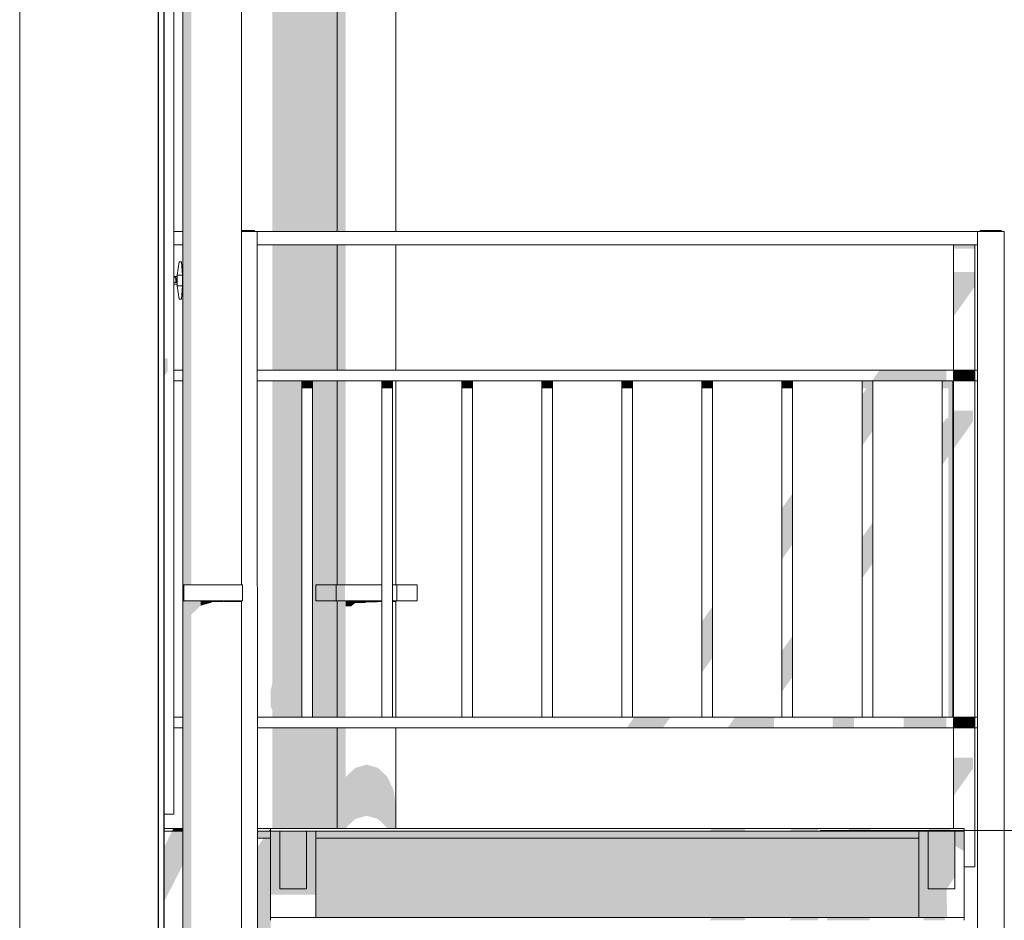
# Model space of a CAD drawing. Header units: millimetres. Extents: x -95523 to 190468, y -7401 to 17692.
# Tile 9 of 139: x -79887 to -78042, y 1801 to 3488. Entities that reach past the tile are written whole.
import ezdxf

# ---------------------------------------------------------------- set-up
doc = ezdxf.new("R2010")
doc.units = ezdxf.units.MM
doc.header["$MEASUREMENT"] = 0
doc.set_wipeout_variables(frame=1)
doc.linetypes.add('Wipeout_Contour', pattern=[1000, 0, -1000])
doc.linetypes.add('Штрих-Штриховая', pattern=[10.936111, 5.291667, -2.116667, 1.411111, -2.116667])
doc.layers.add('Р_Фасад в осях 1-24_2_1_ Лестницы металл', color=7, linetype='Continuous')
for name, color, linetype, lineweight in [('Р_Фасад в осях 1-24_2_1_ Лестницы металл_Ном._пера__1', 7, 'Continuous', 15), ('Р_Фасад в осях 1-24_2_1_ Лестницы металл_Ном._пера__141', 7, 'Continuous', 20), ('Р_Фасад в осях 1-24_2_1_ Лестницы металл_Ном._пера__2', 8, 'Continuous', 15), ('Р_Фасад в осях 1-24_2_1_ОСИ ФАСАДА_Ном._пера__2', 8, 'Continuous', 15), ('Р_Фасад в осях 1-24_2_Конструктив - Балки.Крозырьки_Ном._пера__1', 7, 'Continuous', 15), ('Р_Фасад в осях 1-24_2_Конструктив - Балки.Крозырьки_Ном._пера__2', 8, 'Continuous', 15), ('Р_Фасад в осях 1-24_2_Конструктив - Колонны_Ном._пера__2', 8, 'Continuous', 15), ('Р_Фасад в осях 1-24_2_Конструктив - Стены Несущие_Ном._пера__2', 8, 'Continuous', 15), ('Р_Фасад в осях 1-24_2_Конструктив - Стены Несущие_Ном._пера__21', 7, 'Continuous', 30), ('Р_Фасад в осях 1-24_2_Новый_1 ВОДОСТОК_Ном._пера__141', 7, 'Continuous', 20), ('Р_Фасад в осях 1-24_2_Новый_1 ВОДОСТОК_Ном._пера__2', 8, 'Continuous', 15), ('Р_Фасад в осях 1-24_2_Новый_1_ Лестницы металл_Ном._пера__1', 7, 'Continuous', 15), ('Р_Фасад в осях 1-24_2_Новый_1_ Лестницы металл_Ном._пера__2', 8, 'Continuous', 15), ('Р_Фасад в осях 1-24_2_Новый_Конструктив - Стены Несущие_Ном._пера__1', 7, 'Continuous', 15), ('Р_Фасад в осях 1-24_2_Новый_Конструктив - Стены Несущие_Ном._пера__2', 8, 'Continuous', 15), ('Р_Фасад в осях 1-24_2_Размер - Отметка Уровня_Ном._пера__120', 7, 'Continuous', 5), ('Р_Фасад в осях 1-24_2_Элемент Модели - Оси_Ном._пера__2', 8, 'Continuous', 15)]:
    doc.layers.add(name, color=color, linetype=linetype, lineweight=lineweight)

msp = doc.modelspace()

# ---------------------------------------------------------------- hatches: boundary and pattern name
at = {"layer": 'Р_Фасад в осях 1-24_2_1_ Лестницы металл_Ном._пера__2', "linetype": 'Continuous', "lineweight": 0, "true_color": 0x3f3f3f}
for points in [[(-79399.7, 1860.1), (-79349.7, 1860.1), (-79349.7, 1968.1), (-79399.7, 1968.1)], [(-78593.9, 1968.1), (-78529.4, 1968.1), (-78526.9, 1973.1), (-78591.4, 1973.1)], [(-78444.1, 1968.1), (-78392.5, 1968.1), (-78390, 1973.1), (-78441.6, 1973.1)], [(-78333.4, 1968.1), (-78293.4, 1968.1), (-78293.4, 1973.1), (-78333.4, 1973.1)], [(-78201.4, 1806.4), (-78149.8, 1806.4), (-78149.9, 1860.1), (-78184.7, 1860.1), (-78184.7, 1968.1), (-78202.2, 1968.1), (-78202.2, 1849.6), (-78201.5, 1834.8), (-78202.2, 1812.2)], [(-78184.7, 1968.1), (-78184.7, 1860.1), (-78149.9, 1860.1), (-78134.7, 1882.9), (-78134.7, 1968.1)], [(-78183.3, 1973.1), (-78183.3, 1968.1), (-78143.3, 1968.1), (-78143.3, 1973.1)], [(-78134.7, 1940.9), (-78117.2, 1930.8), (-78117.2, 1968.1), (-78134.7, 1968.1)], [(-78593.5, 1801.4), (-78529, 1801.4), (-78526.5, 1806.4), (-78591, 1806.4)], [(-78443.7, 1801.4), (-78392.1, 1801.4), (-78389.6, 1806.4), (-78441.2, 1806.4)], [(-78374.7, 1801.4), (-78294.7, 1801.4), (-78294.7, 1806.4), (-78374.7, 1806.4)], [(-78193.4, 1806.4), (-78193.4, 1801.4), (-78153.4, 1801.4), (-78153.4, 1806.4)]]:
    msp.add_hatch(color=250, dxfattribs=at).paths.add_polyline_path(points)
at = {"layer": 'Р_Фасад в осях 1-24_2_Конструктив - Балки.Крозырьки_Ном._пера__2', "linetype": 'Continuous', "lineweight": 0, "true_color": 0x3f3f3f}
for points in [[(-79332.2, 1968.1), (-79332.2, 1955.1), (-78202.2, 1955.1), (-78202.2, 1968.1)], [(-79617.2, 1834.6), (-79582, 1904.7), (-79582, 1755.9), (-79581.7, 1955.1), (-79608.3, 1955.1), (-79617.2, 1937.4)], [(-79429.9, 1955.1), (-79441.7, 1938.3), (-79441.7, 1715.1), (-79417.2, 1715.1), (-79417.2, 1955.1)], [(-78202.2, 1955.1), (-79332.2, 1955.1), (-79332.2, 1806.4), (-78267.2, 1806.4), (-78267.2, 1931.3), (-78202.2, 1931.3)]]:
    msp.add_hatch(color=250, dxfattribs=at).paths.add_polyline_path(points)
at = {"layer": 'Р_Фасад в осях 1-24_2_Конструктив - Колонны_Ном._пера__2', "linetype": 'Continuous', "lineweight": 0, "true_color": 0x3f3f3f}
msp.add_hatch(color=250, dxfattribs=at).paths.add_polyline_path([(-78267.2, 1931.3), (-78267.2, 1806.4), (-78202.2, 1806.4), (-78202.2, 1931.3)])
at = {"layer": 'Р_Фасад в осях 1-24_2_Конструктив - Стены Несущие_Ном._пера__2', "linetype": 'Continuous', "lineweight": 0, "true_color": 0x3f3f3f}
for points in [[(-79292.2, 3850), (-79413.8, 3850), (-79413.8, 3091.6), (-79292.2, 3091.6)], [(-79292.2, 3066.6), (-79413.8, 3066.6), (-79413.8, 2831.6), (-79292.2, 2831.6)], [(-79416.7, 2232.7), (-79416.7, 2202.7), (-79413.8, 2194.4), (-79413.8, 2181.6), (-79358.8, 2181.6), (-79358.8, 2811.6), (-79413.8, 2811.6), (-79413.8, 2245.2)], [(-79338.8, 2811.6), (-79338.8, 2181.6), (-79292.2, 2181.6), (-79292.2, 2399.6), (-79332.2, 2399.6), (-79332.2, 2429.6), (-79292.2, 2429.6), (-79292.2, 2811.6)]]:
    msp.add_hatch(color=250, dxfattribs=at).paths.add_polyline_path(points)
at = {"layer": 'Р_Фасад в осях 1-24_2_Новый_1 ВОДОСТОК_Ном._пера__2', "linetype": 'Continuous', "lineweight": 0, "true_color": 0x3f3f3f}
for points in [[(-79565.6, 4399.6), (-79577.5, 4399.6), (-79577.5, 2429.6), (-79565.6, 2429.6)], [(-79288, 4399.6), (-79292.2, 4399.6), (-79292.2, 3091.6), (-79288, 3091.6)], [(-79288, 3091.6), (-79276.1, 3091.6), (-79276.1, 4399.6), (-79288, 4399.6)], [(-79288, 3066.6), (-79292.2, 3066.6), (-79292.2, 2831.6), (-79288, 2831.6)], [(-79276.1, 3066.6), (-79288, 3066.6), (-79288, 2831.6), (-79276.1, 2831.6)], [(-79288, 2811.6), (-79292.2, 2811.6), (-79292.2, 2429.6), (-79288, 2429.6)], [(-79276.1, 2811.6), (-79288, 2811.6), (-79288, 2429.6), (-79276.1, 2429.6)], [(-79332.2, 2399.6), (-79294.2, 2399.6), (-79294.2, 2429.6), (-79332.2, 2429.6)], [(-79294.2, 2399.6), (-79289.8, 2399.6), (-79289.8, 2429.6), (-79294.2, 2429.6)], [(-79289.8, 2399.6), (-79277.5, 2399.6), (-79277.5, 2429.6), (-79289.8, 2429.6)], [(-79547.8, 2399.6), (-79565.6, 2399.6), (-79565.6, 2374), (-79547.8, 2390.9)], [(-79547.8, 2390.9), (-79529.1, 2396.1), (-79526.7, 2397.3), (-79526.7, 2399.6), (-79547.8, 2399.6)], [(-79526.7, 2399.6), (-79526.7, 2397.3), (-79506.5, 2397.3), (-79505.7, 2399.6)], [(-79505.7, 2397.6), (-79487.8, 2397.6), (-79487.8, 2399.6), (-79505.7, 2399.6)], [(-79475.9, 2399.6), (-79487.8, 2399.6), (-79487.8, 2397.6), (-79475.9, 2397.5)], [(-79475.9, 2397.5), (-79471.7, 2397.2), (-79471.7, 2399.6), (-79475.9, 2399.6)], [(-79288, 2399.6), (-79292.2, 2399.6), (-79292.2, 2181.6), (-79288, 2181.6)], [(-79288, 2399.6), (-79288, 2181.6), (-79276.1, 2181.6), (-79276.1, 2399.6)], [(-79258.2, 2399.6), (-79276.1, 2399.6), (-79276.1, 2389.2), (-79266.4, 2389.2), (-79258.2, 2395.9)], [(-79237.2, 2399.6), (-79258.2, 2399.6), (-79258.2, 2395.9), (-79239.8, 2395.9), (-79237.2, 2397.2)], [(-79216.1, 2399.6), (-79237.2, 2399.6), (-79237.2, 2397.2), (-79217.1, 2397.2), (-79216.1, 2397.5)], [(-79208.8, 2399.6), (-79216.1, 2399.6), (-79216.1, 2397.5), (-79208.8, 2397.5)], [(-79188.8, 2399.6), (-79188.8, 2397.6), (-79186.4, 2397.6), (-79186.4, 2399.6)], [(-79186.4, 2399.6), (-79186.4, 2397.6), (-79182.2, 2397.3), (-79182.2, 2399.6)], [(-79288, 2161.6), (-79292.2, 2161.6), (-79292.2, 1973.1), (-79288, 1973.1)], [(-79288, 1973.1), (-79276.1, 1973.1), (-79276.1, 2161.6), (-79288, 2161.6)], [(-79276.1, 1974.4), (-79258.2, 1991.3), (-79258.2, 2087), (-79276.1, 2070.1)], [(-79258.2, 1991.3), (-79237.2, 1997.2), (-79237.2, 2092.9), (-79258.2, 2087)], [(-79237.2, 1997.2), (-79216.1, 1991.3), (-79216.1, 2087), (-79237.2, 2092.9)], [(-79198.3, 2070.1), (-79216.1, 2087), (-79216.1, 1991.3), (-79198.3, 1974.4)], [(-79198.3, 1974.4), (-79197.7, 1973.1), (-79186.4, 1973.1), (-79186.4, 2044.9), (-79198.3, 2070.1)], [(-79186.4, 1973.1), (-79182.2, 1973.1), (-79182.2, 2015.1), (-79186.4, 2044.9)]]:
    msp.add_hatch(color=250, dxfattribs=at).paths.add_polyline_path(points)
at = {"layer": 'Р_Фасад в осях 1-24_2_Новый_1_ Лестницы металл_Ном._пера__2', "linetype": 'Continuous', "lineweight": 0, "true_color": 0x3f3f3f}
for points in [[(-78097.2, 3066.6), (-78137.2, 3066.6), (-78137.2, 3059.5), (-78097.2, 3059.5)], [(-78137.2, 2932.2), (-78097.2, 2988.8), (-78097.2, 3015.9), (-78137.2, 3015.9)], [(-78276, 2831.6), (-78290.2, 2811.6), (-78150.7, 2811.6), (-78150.7, 2831.6)], [(-78117.2, 2831.6), (-78137.2, 2831.6), (-78137.2, 2811.6), (-78117.2, 2811.6)], [(-78117.2, 2831.6), (-78117.2, 2811.6), (-78097.2, 2811.6), (-78097.2, 2831.6)], [(-79338.8, 2811.6), (-79358.8, 2811.6), (-79358.8, 2797.5), (-79338.8, 2797.5)], [(-79208.8, 2811.6), (-79208.8, 2797.5), (-79188.8, 2797.5), (-79188.8, 2811.6)], [(-79058.8, 2811.6), (-79058.8, 2797.5), (-79038.8, 2797.5), (-79038.8, 2811.6)], [(-78888.8, 2811.6), (-78908.8, 2811.6), (-78908.8, 2797.5), (-78888.8, 2797.5)], [(-78758.8, 2811.6), (-78758.8, 2797.5), (-78738.8, 2797.5), (-78738.8, 2811.6)], [(-78608.8, 2811.6), (-78608.8, 2797.5), (-78588.8, 2797.5), (-78588.8, 2811.6)], [(-78458.8, 2811.6), (-78458.8, 2797.5), (-78438.8, 2797.5), (-78438.8, 2811.6)], [(-78308.8, 2811.6), (-78308.8, 2797.5), (-78300.2, 2797.5), (-78308.8, 2785.3), (-78308.8, 2689.6), (-78288.8, 2717.9), (-78288.8, 2811.6)], [(-78158.8, 2811.6), (-78158.8, 2797.5), (-78147.2, 2797.5), (-78147.2, 2741.8), (-78150.7, 2741.8), (-78158.8, 2730.3), (-78158.8, 2653.8), (-78147.2, 2670.2), (-78147.2, 2181.6), (-78138.8, 2181.6), (-78138.8, 2811.6)], [(-78137.2, 2684.3), (-78100.7, 2735.9), (-78100.7, 2755.9), (-78137.2, 2755.9)], [(-78458.8, 2477.4), (-78438.8, 2505.7), (-78438.8, 2601.4), (-78458.8, 2573.1)], [(-78308.8, 2441.6), (-78288.8, 2469.9), (-78288.8, 2546.5), (-78308.8, 2518.2)], [(-78608.8, 2265.3), (-78588.8, 2293.6), (-78588.8, 2389.3), (-78608.8, 2361)], [(-78438.8, 2334.4), (-78458.8, 2306.1), (-78458.8, 2229.5), (-78438.8, 2257.8)], [(-78735.7, 2181.6), (-78749.8, 2161.6), (-78682.1, 2161.6), (-78668, 2181.6)], [(-78546.8, 2181.6), (-78561, 2161.6), (-78473.9, 2161.6), (-78473.9, 2181.6)], [(-78363.9, 2161.6), (-78323.9, 2161.6), (-78323.9, 2181.6), (-78363.9, 2181.6)], [(-78230.7, 2161.6), (-78150.7, 2161.6), (-78150.7, 2181.6), (-78230.7, 2181.6)], [(-78137.2, 2181.6), (-78137.2, 2161.6), (-78117.2, 2161.6), (-78117.2, 2181.6)], [(-78117.2, 2161.6), (-78097.2, 2161.6), (-78097.2, 2181.6), (-78117.2, 2181.6)], [(-78137.2, 2034.3), (-78100.7, 2085.9), (-78100.7, 2105.9), (-78137.2, 2105.9)]]:
    msp.add_hatch(color=250, dxfattribs=at).paths.add_polyline_path(points)
at = {"layer": 'Р_Фасад в осях 1-24_2_Новый_Конструктив - Стены Несущие_Ном._пера__2', "linetype": 'Continuous', "lineweight": 0, "true_color": 0x3f3f3f}
for points in [[(-79598.2, 3006.7), (-79592.2, 3006.4), (-79598.2, 3006.8)], [(-79598.2, 2996), (-79598.2, 2994.9), (-79592.2, 2994.9), (-79592.2, 2996)], [(-79598.2, 2994.9), (-79592.2, 2994.1)], [(-79598.2, 2994.1), (-79592.2, 2993.4)], [(-79598.2, 2993.4), (-79592.2, 2993)], [(-79597, 3005.7), (-79592.2, 3005.7), (-79597.6, 3006.4)], [(-79596.6, 3004.8), (-79592.2, 3004.8), (-79597, 3005.7)], [(-79596.4, 3003.9), (-79592.2, 3003.8), (-79592.2, 3004.8), (-79596.6, 3004.8)], [(-79595.7, 3002.6), (-79592.2, 3002.6), (-79592.2, 3003.8), (-79596.4, 3003.8)], [(-79596.4, 2996), (-79592.2, 2996), (-79592.2, 2997.2), (-79595.7, 2997.2)], [(-79595.3, 3001.3), (-79592.2, 3001.3), (-79592.2, 3002.6), (-79595.7, 3002.6)], [(-79595.7, 2997.2), (-79592.2, 2997.2), (-79592.2, 2998.5), (-79595.3, 2998.5)], [(-79595.2, 2999.9), (-79592.2, 2999.9), (-79592.2, 3001.3), (-79595.3, 3001.3)], [(-79595.3, 2998.5), (-79592.2, 2998.5), (-79592.2, 2999.9), (-79595.2, 2999.9)], [(-79610.1, 2854.2), (-79617.2, 2854.2), (-79617.2, 2819.1), (-79610.1, 2829.2)]]:
    msp.add_hatch(color=250, dxfattribs=at).paths.add_polyline_path(points)

# ---------------------------------------------------------------- linework, layer by layer
at = {"layer": 'Р_Фасад в осях 1-24_2_1_ Лестницы металл_Ном._пера__1', "color": 7, "linetype": 'Continuous', "lineweight": 15}
for p, q in [((-79399.7, 1860.1), (-79399.7, 1968.1)), ((-79349.7, 1860.1), (-79349.7, 1968.1)), ((-79332.2, 1806.4), (-79332.2, 1968.1)), ((-78202.2, 1806.4), (-78202.2, 1968.1)), ((-78184.7, 1860.1), (-78184.7, 1968.1)), ((-78134.7, 1860.1), (-78134.7, 1968.1)), ((-78117.2, 1968.1), (-78117.2, 1973.1)), ((-78117.2, 1806.4), (-78117.2, 1968.1)), ((-79349.7, 1860.1), (-79399.7, 1860.1)), ((-78134.7, 1860.1), (-78184.7, 1860.1)), ((-79417.2, 1806.4), (-78117.2, 1806.4)), ((-79417.2, 1801.4), (-79417.2, 1806.4)), ((-78117.2, 1801.4), (-78117.2, 1806.4))]:
    msp.add_line(p, q, dxfattribs=at)
at = {"layer": 'Р_Фасад в осях 1-24_2_1_ОСИ ФАСАДА_Ном._пера__2', "color": 8, "linetype": 'Штрих-Штриховая', "lineweight": 15}
msp.add_line((-79887.2, 14121.2), (-79887.2, -5861.1), dxfattribs=at)
at = {"layer": 'Р_Фасад в осях 1-24_2_Конструктив - Балки.Крозырьки_Ном._пера__1', "color": 7, "linetype": 'Continuous', "lineweight": 15}
for p, q in [((-78202.2, 1968.1), (-78202.2, 1955.1)), ((-79417.2, 1955.1), (-79441.8, 1955.1)), ((-78202.2, 1955.1), (-79332.2, 1955.1))]:
    msp.add_line(p, q, dxfattribs=at)
at = {"layer": 'Р_Фасад в осях 1-24_2_Конструктив - Стены Несущие_Ном._пера__21', "color": 7, "linetype": 'Continuous', "lineweight": 30}
msp.add_line((-79627.2, 380), (-79627.2, 3850), dxfattribs=at)
at = {"layer": 'Р_Фасад в осях 1-24_2_Новый_1 ВОДОСТОК_Ном._пера__141', "color": 7, "linetype": 'Continuous', "lineweight": 20}
for p, q in [((-79471.7, 4399.6), (-79471.7, 2429.6)), ((-79292.2, 4399.6), (-79292.2, 3091.6)), ((-79182.2, 4399.6), (-79182.2, 3091.6)), ((-79292.2, 3066.6), (-79292.2, 2831.6)), ((-79182.2, 3066.6), (-79182.2, 2831.6)), ((-79292.2, 2811.6), (-79292.2, 2429.6)), ((-79182.2, 2811.6), (-79182.2, 2429.6)), ((-79581.6, 2429.6), (-79579.6, 2429.6)), ((-79581.6, 2399.6), (-79581.6, 2429.6)), ((-79579.6, 2429.6), (-79526.6, 2429.6)), ((-79579.6, 2399.6), (-79579.6, 2429.6)), ((-79526.6, 2429.6), (-79504.8, 2429.6)), ((-79504.8, 2429.6), (-79486.3, 2429.6)), ((-79486.3, 2429.6), (-79474, 2429.6)), ((-79474, 2429.6), (-79469.6, 2429.6)), ((-79469.6, 2399.6), (-79469.6, 2429.6)), ((-79332.2, 2429.6), (-79294.2, 2429.6)), ((-79332.2, 2399.6), (-79332.2, 2429.6)), ((-79294.2, 2429.6), (-79289.8, 2429.6)), ((-79294.2, 2399.6), (-79294.2, 2429.6)), ((-79289.8, 2429.6), (-79277.5, 2429.6)), ((-79277.5, 2429.6), (-79259, 2429.6)), ((-79259, 2429.6), (-79237.2, 2429.6)), ((-79237.2, 2429.6), (-79215.4, 2429.6)), ((-79215.4, 2429.6), (-79208.8, 2429.6)), ((-79188.8, 2429.6), (-79184.5, 2429.6)), ((-79184.5, 2429.6), (-79180.2, 2429.6)), ((-79180.2, 2429.6), (-79142.2, 2429.6)), ((-79180.2, 2399.6), (-79180.2, 2429.6)), ((-79142.2, 2399.6), (-79142.2, 2429.6)), ((-79581.6, 2399.6), (-79579.6, 2399.6)), ((-79579.6, 2399.6), (-79526.6, 2399.6)), ((-79526.6, 2399.6), (-79504.8, 2399.6)), ((-79504.8, 2399.6), (-79486.3, 2399.6)), ((-79486.3, 2399.6), (-79474, 2399.6)), ((-79474, 2399.6), (-79469.6, 2399.6)), ((-79471.7, 2399.6), (-79471.7, 429.6)), ((-79332.2, 2399.6), (-79294.2, 2399.6)), ((-79294.2, 2399.6), (-79289.8, 2399.6)), ((-79292.2, 2399.6), (-79292.2, 2181.6)), ((-79289.8, 2399.6), (-79277.5, 2399.6)), ((-79277.5, 2399.6), (-79259, 2399.6)), ((-79259, 2399.6), (-79237.2, 2399.6)), ((-79237.2, 2399.6), (-79215.4, 2399.6)), ((-79215.4, 2399.6), (-79208.8, 2399.6)), ((-79188.8, 2399.6), (-79184.5, 2399.6)), ((-79184.5, 2399.6), (-79180.2, 2399.6)), ((-79182.2, 2399.6), (-79182.2, 2181.6)), ((-79180.2, 2399.6), (-79142.2, 2399.6)), ((-79292.2, 2161.6), (-79292.2, 1973.1)), ((-79182.2, 2161.6), (-79182.2, 1973.1))]:
    msp.add_line(p, q, dxfattribs=at)
at = {"layer": 'Р_Фасад в осях 1-24_2_Новый_1_ Лестницы металл_Ном._пера__1', "color": 7, "linetype": 'Continuous', "lineweight": 15}
for p, q in [((-79581.7, 3091.6), (-79598.2, 3091.6)), ((-79471.7, 3093.2), (-79447.2, 3093.2)), ((-79471.7, 3091.6), (-79442.2, 3091.6)), ((-79447.2, 3093.2), (-79447.2, 3091.6)), ((-78117.2, 3091.6), (-79442.2, 3091.6)), ((-78117.2, 3091.6), (-78092.2, 3091.6)), ((-78092.8, 1306), (-78092.2, 3091.6)), ((-78092.2, 3091.6), (-78092.2, 3072)), ((-78092.2, 3066.6), (-78092.2, 3091.6)), ((-78092.2, 3091.6), (-78042.2, 3091.6)), ((-78047.2, 3093.2), (-78087.2, 3093.2)), ((-78087.2, 3093.2), (-78087.2, 3091.6)), ((-78047.2, 3091.6), (-78047.2, 3093.2)), ((-78042.8, 1306), (-78042.2, 3091.6)), ((-78042.2, 3091.6), (-78042.2, 3066.6)), ((-79581.7, 3066.6), (-79598.2, 3066.6)), ((-78117.2, 3066.6), (-79442.2, 3066.6)), ((-78137.2, 1973.1), (-78137.2, 3066.6)), ((-78117.2, 3066.6), (-78092.2, 3066.6)), ((-78097.2, 2831.6), (-78097.2, 3066.6)), ((-78042.8, 1281), (-78042.2, 3066.6)), ((-79581.7, 2831.6), (-79598.2, 2831.6)), ((-78137.2, 2831.6), (-79442.1, 2831.6)), ((-78117.2, 2831.6), (-78137.2, 2831.6)), ((-78117.2, 2831.6), (-78097.2, 2831.6)), ((-78097.2, 2811.6), (-78097.2, 2831.6)), ((-78097.2, 2831.6), (-78092.3, 2831.6)), ((-79581.7, 2811.6), (-79598.2, 2811.6)), ((-78137.2, 2811.6), (-79442.1, 2811.6)), ((-79358.8, 2181.6), (-79358.8, 2811.6)), ((-79338.8, 2181.6), (-79338.8, 2811.6)), ((-79208.8, 2181.6), (-79208.8, 2811.6)), ((-79188.8, 2181.6), (-79188.8, 2811.6)), ((-79058.8, 2181.6), (-79058.8, 2811.6)), ((-79038.8, 2181.6), (-79038.8, 2811.6)), ((-78908.8, 2181.6), (-78908.8, 2811.6)), ((-78888.8, 2181.6), (-78888.8, 2811.6)), ((-78758.8, 2181.6), (-78758.8, 2811.6)), ((-78738.8, 2181.6), (-78738.8, 2811.6)), ((-78608.8, 2181.6), (-78608.8, 2811.6)), ((-78588.8, 2181.6), (-78588.8, 2811.6)), ((-78458.8, 2181.6), (-78458.8, 2811.6)), ((-78438.8, 2181.6), (-78438.8, 2811.6)), ((-78308.8, 2181.6), (-78308.8, 2811.6)), ((-78288.8, 2181.6), (-78288.8, 2811.6)), ((-78158.8, 2181.6), (-78158.8, 2811.6)), ((-78138.8, 2181.6), (-78138.8, 2811.6)), ((-78117.2, 2811.6), (-78137.2, 2811.6)), ((-78117.2, 2811.6), (-78097.2, 2811.6)), ((-78097.2, 2181.6), (-78097.2, 2811.6)), ((-78097.2, 2811.6), (-78092.3, 2811.6)), ((-79581.7, 2181.6), (-79598.2, 2181.6)), ((-78137.2, 2181.6), (-79441.8, 2181.6)), ((-78117.2, 2181.6), (-78137.2, 2181.6)), ((-78117.2, 2181.6), (-78097.2, 2181.6)), ((-78097.2, 2161.6), (-78097.2, 2181.6)), ((-78097.2, 2181.6), (-78092.5, 2181.6)), ((-79581.7, 2161.6), (-79598.2, 2161.6)), ((-78137.2, 2161.6), (-79441.8, 2161.6)), ((-78117.2, 2161.6), (-78137.2, 2161.6)), ((-78117.2, 2161.6), (-78097.2, 2161.6)), ((-78097.2, 1901.6), (-78097.2, 2161.6)), ((-78097.2, 2161.6), (-78092.5, 2161.6)), ((-78097.2, 1901.6), (-78117.2, 1901.6))]:
    msp.add_line(p, q, dxfattribs=at)
at = {"layer": 'Р_Фасад в осях 1-24_2_Новый_Конструктив - Стены Несущие_Ном._пера__1', "color": 7, "linetype": 'Continuous', "lineweight": 15}
for p, q in [((-79598.2, 4686.9), (-79598.2, 1999.9)), ((-79592.2, 3009.9), (-79588.2, 3034.9)), ((-79588.2, 3034.9), (-79584.2, 3034.9)), ((-79582.2, 3009.9), (-79584.2, 3034.9)), ((-79592.2, 2989.9), (-79592.2, 3009.9)), ((-79592.2, 3009.9), (-79582.2, 3009.9)), ((-79582.2, 2989.9), (-79582.2, 3009.9)), ((-79598.2, 3006.9), (-79592.2, 3006.9)), ((-79598.2, 2992.9), (-79592.2, 2992.9)), ((-79592.2, 2989.9), (-79582.2, 2989.9)), ((-79592.2, 2989.9), (-79588.2, 2964.9)), ((-79582.2, 2989.9), (-79584.2, 2964.9)), ((-79588.2, 2964.9), (-79584.2, 2964.9)), ((-79598.2, 1999.9), (-79617.2, 1999.9))]:
    msp.add_line(p, q, dxfattribs=at)
at = {"layer": 'Р_Фасад в осях 1-24_2_Размер - Отметка Уровня_Ном._пера__120', "color": 7, "linetype": 'Continuous', "lineweight": 5}
msp.add_line((-78387, 1969.7), (-77487, 1969.7), dxfattribs=at)
at = {"layer": 'Р_Фасад в осях 1-24_2_Элемент Модели - Оси_Ном._пера__2', "color": 8, "linetype": 'Штрих-Штриховая', "lineweight": 15}
for p in [(-79887.2, 13121.2), (-79887.2, 13115.8)]:
    msp.add_line(p, (-79887.2, -7401.4), dxfattribs=at)

# ---------------------------------------------------------------- wipeouts: each hides what was drawn before it
at = {"color": 254, "linetype": 'Wipeout_Contour', "lineweight": 0, "ltscale": 318495.36598}
msp.add_wipeout([(-79617.2, 1973.1), (-79617.2, 1968.1), (-79581.7, 1968.1), (-79581.7, 1973.1)], dxfattribs=at).dxf.layer = 'Р_Фасад в осях 1-24_2_1_ Лестницы металл'
at = {"color": 254, "linetype": 'Wipeout_Contour', "lineweight": 0, "ltscale": 317815.619552}
msp.add_wipeout([(-79417.2, 1973.1), (-79441.8, 1973.1), (-79441.8, 1968.1), (-79417.2, 1968.1)], dxfattribs=at).dxf.layer = 'Р_Фасад в осях 1-24_2_1_ Лестницы металл'

# ---------------------------------------------------------------- next in the draw order: hatches: boundary and pattern name
at = {"layer": 'Р_Фасад в осях 1-24_2_1_ Лестницы металл_Ном._пера__2', "linetype": 'Continuous', "lineweight": 0, "true_color": 0x3f3f3f}
for points in [[(-79601.8, 1968.1), (-79581.7, 1968.1), (-79581.7, 1973.1), (-79599.3, 1973.1)], [(-79420.7, 1968.1), (-79417.2, 1968.1), (-79417.2, 1973.1)], [(-79417.2, 1849.6), (-79332.2, 1849.6), (-79332.2, 1968.1), (-79349.7, 1968.1), (-79349.7, 1860.1), (-79399.7, 1860.1), (-79399.7, 1968.1), (-79417.2, 1968.1)]]:
    msp.add_hatch(color=250, dxfattribs=at).paths.add_polyline_path(points)
at = {"layer": 'Р_Фасад в осях 1-24_2_Конструктив - Балки.Крозырьки_Ном._пера__2', "linetype": 'Continuous', "lineweight": 0, "true_color": 0x3f3f3f}
for points in [[(-79581.7, 1968.1), (-79617.2, 1968.1), (-79601.8, 1968), (-79608.3, 1955.1), (-79581.7, 1955.1)], [(-79417.2, 1968.1), (-79441.8, 1968.1), (-79441.8, 1955.1), (-79417.2, 1955.1)]]:
    msp.add_hatch(color=250, dxfattribs=at).paths.add_polyline_path(points)
at = {"layer": 'Р_Фасад в осях 1-24_2_Конструктив - Стены Несущие_Ном._пера__2', "linetype": 'Continuous', "lineweight": 0, "true_color": 0x3f3f3f}
msp.add_hatch(color=250, dxfattribs=at).paths.add_polyline_path([(-79292.2, 2161.6), (-79413.8, 2161.6), (-79413.8, 1973.1), (-79292.2, 1973.1)])
at = {"layer": 'Р_Фасад в осях 1-24_2_Новый_1 ВОДОСТОК_Ном._пера__2', "linetype": 'Continuous', "lineweight": 0, "true_color": 0x3f3f3f}
for points in [[(-79577.5, 10015.2), (-79581.7, 10015.2), (-79581.7, 299.6), (-79577.5, 299.6), (-79577.5, 399.6), (-79579.6, 399.6), (-79581.6, 399.6), (-79581.6, 429.6), (-79579.6, 429.6), (-79577.5, 429.6), (-79577.5, 2399.6), (-79581.6, 2399.6), (-79581.6, 2429.6), (-79577.5, 2429.6), (-79577.5, 4399.6), (-79581.6, 4399.6), (-79581.6, 4429.6), (-79577.5, 4429.6), (-79577.5, 6399.6), (-79581.6, 6399.6), (-79581.6, 6429.6), (-79577.5, 6429.6), (-79577.5, 8399.6), (-79581.6, 8399.6), (-79581.6, 8429.6), (-79577.5, 8429.6)], [(-79577.5, 429.6), (-79565.6, 429.6), (-79565.6, 2399.6), (-79577.5, 2399.6)]]:
    msp.add_hatch(color=250, dxfattribs=at).paths.add_polyline_path(points)

# ---------------------------------------------------------------- next in the draw order: linework, layer by layer
at = {"layer": 'Р_Фасад в осях 1-24_2_1_ Лестницы металл_Ном._пера__1', "color": 7, "linetype": 'Continuous', "lineweight": 15}
for p, q in [((-79417.2, 1973.1), (-78117.2, 1973.1)), ((-79417.2, 1968.1), (-79417.2, 1973.1)), ((-79417.2, 1806.4), (-79417.2, 1968.1)), ((-79417.2, 1968.1), (-78117.2, 1968.1))]:
    msp.add_line(p, q, dxfattribs=at)
at = {"layer": 'Р_Фасад в осях 1-24_2_1_ Лестницы металл_Ном._пера__141', "color": 7, "linetype": 'Continuous', "lineweight": 20}
for p, q in [((-79617.2, 1973.1), (-79581.7, 1973.1)), ((-79617.2, 1968.1), (-79581.7, 1968.1)), ((-79441.8, 1973.1), (-79417.2, 1973.1)), ((-79441.8, 1968.1), (-79417.2, 1968.1))]:
    msp.add_line(p, q, dxfattribs=at)
at = {"layer": 'Р_Фасад в осях 1-24_2_Конструктив - Стены Несущие_Ном._пера__21', "color": 7, "linetype": 'Continuous', "lineweight": 30}
msp.add_line((-79617.2, 3850), (-79617.2, 380), dxfattribs=at)
at = {"layer": 'Р_Фасад в осях 1-24_2_Новый_1 ВОДОСТОК_Ном._пера__141', "color": 7, "linetype": 'Continuous', "lineweight": 20}
msp.add_line((-79581.7, 10015.2), (-79581.7, 299.6), dxfattribs=at)
at = {"layer": 'Р_Фасад в осях 1-24_2_Новый_1_ Лестницы металл_Ном._пера__1', "color": 7, "linetype": 'Continuous', "lineweight": 15}
msp.add_line((-79441.5, 1306), (-79442.2, 3091.6), dxfattribs=at)

doc.saveas('drawing.dxf')
